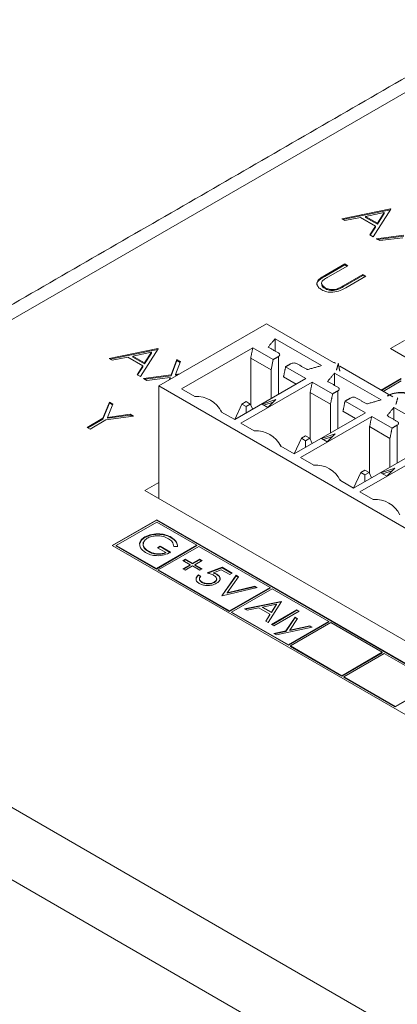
# Model space of a CAD drawing. Header units: inches. Extents: x 0.2 to 16.3, y 0.2 to 11.5.
# Tile 16 of 71: x 1.418 to 1.867, y 1.832 to 3.004. Entities that reach past the tile are written whole.
import ezdxf

# ---------------------------------------------------------------- set-up
doc = ezdxf.new("R2010")
doc.units = ezdxf.units.IN
doc.header["$MEASUREMENT"] = 0

msp = doc.modelspace()

# ---------------------------------------------------------------- linework, layer by layer
at = {"color": 7, "linetype": 'Continuous', "lineweight": 15}
for p, q in [((2.7636, 3.429), (0.9176, 2.3633)), ((1.8011, 2.7668), (1.859, 2.7787)), ((1.8024, 2.766), (1.859, 2.7776)), ((1.8595, 2.7784), (1.8383, 2.7453)), ((1.859, 2.7787), (1.8595, 2.7784)), ((1.859, 2.7776), (1.859, 2.7787)), ((1.859, 2.7776), (1.859, 2.7776)), ((1.8049, 2.7646), (1.8011, 2.7668)), ((1.8235, 2.7684), (1.8049, 2.7646)), ((1.8413, 2.7581), (1.8235, 2.7684)), ((1.8515, 2.7742), (1.8294, 2.7696)), ((1.8294, 2.7685), (1.8294, 2.7696)), ((1.8294, 2.7696), (1.8434, 2.7615)), ((1.8294, 2.7685), (1.8434, 2.7604)), ((1.8434, 2.7615), (1.8515, 2.7742)), ((1.8434, 2.7604), (1.8515, 2.7731)), ((1.8515, 2.7731), (1.8515, 2.7742)), ((1.8345, 2.7475), (1.8413, 2.7581)), ((1.835, 2.7472), (1.8413, 2.757)), ((1.8413, 2.757), (1.8413, 2.7581)), ((1.8434, 2.7604), (1.8434, 2.7615)), ((1.8383, 2.7453), (1.8345, 2.7475)), ((1.8421, 2.7431), (1.875, 2.7473)), ((1.8462, 2.7408), (1.8421, 2.7431)), ((1.8436, 2.7422), (1.875, 2.7462)), ((1.8738, 2.7443), (1.8462, 2.7408)), ((1.7809, 2.6994), (1.8047, 2.7131)), ((1.7809, 2.6983), (1.8047, 2.712)), ((1.8082, 2.711), (1.7846, 2.6974)), ((1.8047, 2.7131), (1.8082, 2.711)), ((1.8047, 2.712), (1.8047, 2.7131)), ((1.8047, 2.712), (1.8073, 2.7105)), ((1.7809, 2.6983), (1.7809, 2.6994)), ((1.8028, 2.687), (1.8263, 2.7005)), ((1.8028, 2.6859), (1.8263, 2.6995)), ((1.8298, 2.6985), (1.8061, 2.6848)), ((1.8263, 2.7005), (1.8298, 2.6985)), ((1.8263, 2.6995), (1.8263, 2.7005)), ((1.8263, 2.6995), (1.8289, 2.698)), ((1.7734, 2.6931), (1.7734, 2.6942)), ((1.7812, 2.6837), (1.7812, 2.6847)), ((1.7963, 2.6826), (1.7963, 2.6837)), ((1.8028, 2.6859), (1.8028, 2.687)), ((1.5833, 2.5679), (1.7114, 2.6418)), ((1.7114, 2.6418), (1.7913, 2.5957)), ((1.7771, 2.5921), (1.7218, 2.624)), ((1.7218, 2.6094), (1.7218, 2.624)), ((1.5242, 2.6006), (1.5821, 2.6125)), ((1.5821, 2.6125), (1.5826, 2.6122)), ((1.5821, 2.6114), (1.5821, 2.6125)), ((1.6952, 2.6133), (1.6105, 2.5643)), ((1.7195, 2.5993), (1.6952, 2.6133)), ((1.859, 2.6123), (1.8756, 2.6219)), ((3.153, 1.8653), (1.859, 2.6123)), ((1.528, 2.5984), (1.5242, 2.6006)), ((1.5256, 2.5998), (1.5821, 2.6114)), ((1.5466, 2.6022), (1.528, 2.5984)), ((1.5644, 2.5919), (1.5466, 2.6022)), ((1.5747, 2.608), (1.5525, 2.6034)), ((1.5525, 2.6023), (1.5525, 2.6034)), ((1.5525, 2.6034), (1.5666, 2.5953)), ((1.5525, 2.6023), (1.5666, 2.5942)), ((1.5826, 2.6122), (1.5615, 2.5791)), ((1.5666, 2.5953), (1.5747, 2.608)), ((1.5666, 2.5942), (1.5747, 2.6069)), ((1.5747, 2.6069), (1.5747, 2.608)), ((1.5821, 2.6114), (1.5821, 2.6114)), ((1.6928, 2.6011), (1.6928, 2.5452)), ((1.717, 2.5872), (1.6928, 2.6011)), ((1.7257, 2.6029), (1.7257, 2.5578)), ((1.5576, 2.5813), (1.5644, 2.5919)), ((1.5581, 2.581), (1.5644, 2.5908)), ((1.5644, 2.5908), (1.5644, 2.5919)), ((1.5666, 2.5942), (1.5666, 2.5953)), ((1.5981, 2.581), (1.605, 2.5993)), ((1.5981, 2.58), (1.605, 2.5982)), ((1.6091, 2.5969), (1.6033, 2.5817)), ((1.605, 2.5993), (1.6091, 2.5969)), ((1.605, 2.5982), (1.605, 2.5993)), ((1.605, 2.5982), (1.6088, 2.596)), ((1.717, 2.5872), (1.7195, 2.5993)), ((1.7585, 2.5768), (1.7343, 2.5907)), ((1.7987, 2.5914), (1.862, 2.5549)), ((1.5615, 2.5791), (1.5576, 2.5813)), ((1.5652, 2.5769), (1.5981, 2.581)), ((1.5668, 2.576), (1.5981, 2.58)), ((1.597, 2.578), (1.5693, 2.5745)), ((1.5958, 2.5751), (1.597, 2.578)), ((1.597, 2.577), (1.597, 2.578)), ((1.5981, 2.58), (1.5981, 2.581)), ((1.6033, 2.5817), (1.6084, 2.5824)), ((1.6033, 2.5806), (1.6033, 2.5817)), ((1.6033, 2.5806), (1.6061, 2.581)), ((1.717, 2.5872), (1.717, 2.5528)), ((1.7318, 2.5786), (1.7468, 2.57)), ((1.8478, 2.5513), (1.7925, 2.5832)), ((1.7925, 2.5686), (1.7925, 2.5832)), ((1.5693, 2.5745), (1.5652, 2.5769)), ((2.1748, 2.2264), (1.5833, 2.5679)), ((1.5833, 2.5679), (1.5833, 2.434)), ((1.5964, 2.5754), (1.597, 2.577)), ((1.6738, 2.5278), (1.7585, 2.5768)), ((1.766, 2.5725), (1.6812, 2.5235)), ((1.7902, 2.5585), (1.766, 2.5725)), ((1.8719, 2.5767), (1.8481, 2.5629)), ((1.8719, 2.5762), (1.8485, 2.5626)), ((1.8719, 2.574), (1.8504, 2.5615)), ((1.6105, 2.5643), (1.6263, 2.5552)), ((1.7635, 2.5603), (1.7635, 2.5044)), ((1.7877, 2.5463), (1.7635, 2.5603)), ((1.7964, 2.5621), (1.7964, 2.517)), ((1.5168, 2.5294), (1.5248, 2.5486)), ((1.5168, 2.5283), (1.5248, 2.5475)), ((1.5288, 2.5462), (1.5223, 2.5305)), ((1.5248, 2.5486), (1.5288, 2.5462)), ((1.5248, 2.5475), (1.5248, 2.5486)), ((1.5248, 2.5475), (1.5285, 2.5454)), ((1.6737, 2.5278), (1.6824, 2.5464)), ((1.6873, 2.5493), (1.6824, 2.5464)), ((1.6824, 2.5464), (1.6873, 2.5436)), ((1.6922, 2.5464), (1.6873, 2.5493)), ((1.6873, 2.5436), (1.6922, 2.5464)), ((1.6873, 2.5356), (1.6873, 2.5436)), ((1.6951, 2.5401), (1.6922, 2.5464)), ((1.7226, 2.5517), (1.7062, 2.5463)), ((1.7062, 2.5463), (1.7131, 2.5422)), ((1.7194, 2.5485), (1.7085, 2.5449)), ((1.7131, 2.5422), (1.7226, 2.5517)), ((1.7877, 2.5463), (1.7877, 2.5119)), ((1.8292, 2.5359), (1.805, 2.5499)), ((1.9185, 2.5104), (1.8632, 2.5424)), ((1.8632, 2.5278), (1.8632, 2.5424)), ((1.5535, 2.532), (1.5203, 2.5274)), ((1.5223, 2.5305), (1.5494, 2.5343)), ((1.5223, 2.5295), (1.5494, 2.5333)), ((1.5223, 2.5295), (1.5223, 2.5305)), ((1.5494, 2.5343), (1.5535, 2.532)), ((1.5494, 2.5333), (1.5494, 2.5343)), ((1.5494, 2.5333), (1.552, 2.5318)), ((1.658, 2.5369), (1.6738, 2.5278)), ((1.7445, 2.487), (1.8292, 2.5359)), ((1.8367, 2.5316), (1.7519, 2.4827)), ((1.8025, 2.5378), (1.8175, 2.5291)), ((1.8609, 2.5177), (1.8367, 2.5316)), ((1.4981, 2.5186), (1.5168, 2.5294)), ((1.5016, 2.5166), (1.4981, 2.5186)), ((1.499, 2.5181), (1.5168, 2.5283)), ((1.5203, 2.5274), (1.5016, 2.5166)), ((1.5168, 2.5283), (1.5168, 2.5294)), ((1.6812, 2.5235), (1.697, 2.5144)), ((1.8342, 2.5195), (1.8342, 2.4636)), ((1.8584, 2.5055), (1.8342, 2.5195)), ((1.8671, 2.5213), (1.8671, 2.4762)), ((1.758, 2.5084), (1.7531, 2.5056)), ((1.7629, 2.5056), (1.758, 2.5084)), ((1.7933, 2.5109), (1.7769, 2.5054)), ((1.7901, 2.5077), (1.7792, 2.5041)), ((1.7838, 2.5014), (1.7933, 2.5109)), ((1.7287, 2.4961), (1.7445, 2.487)), ((1.7444, 2.487), (1.7531, 2.5056)), ((1.7531, 2.5056), (1.758, 2.5028)), ((1.758, 2.5028), (1.7629, 2.5056)), ((1.758, 2.4948), (1.758, 2.5028)), ((1.7658, 2.4993), (1.7629, 2.5056)), ((1.7769, 2.5054), (1.7838, 2.5014)), ((1.8584, 2.5055), (1.8584, 2.4711)), ((1.8152, 2.4462), (1.9, 2.4951)), ((1.9074, 2.4908), (1.8226, 2.4419)), ((1.7519, 2.4827), (1.7677, 2.4736)), ((1.8152, 2.4462), (1.8238, 2.4648)), ((1.8287, 2.4676), (1.8238, 2.4648)), ((1.8238, 2.4648), (1.8287, 2.462)), ((1.8336, 2.4648), (1.8287, 2.4676)), ((1.8287, 2.462), (1.8336, 2.4648)), ((1.8287, 2.454), (1.8287, 2.462)), ((1.8365, 2.4585), (1.8336, 2.4648)), ((1.8641, 2.4701), (1.8476, 2.4646)), ((1.8476, 2.4646), (1.8545, 2.4606)), ((1.8608, 2.4669), (1.8499, 2.4633)), ((1.8545, 2.4606), (1.8641, 2.4701)), ((1.5667, 2.4436), (1.5833, 2.4532)), ((1.7994, 2.4553), (1.8152, 2.4462)), ((2.8607, 1.6965), (1.5667, 2.4436)), ((1.8226, 2.4419), (1.8384, 2.4328)), ((1.5809, 2.4086), (1.5281, 2.3782)), ((1.5809, 2.4081), (1.5285, 2.3779)), ((1.5809, 2.4059), (1.5328, 2.3782)), ((2.1344, 2.0891), (1.5809, 2.4086)), ((1.5809, 2.4081), (1.5809, 2.4086)), ((2.1339, 2.0888), (1.5809, 2.4081)), ((1.6285, 2.3784), (1.5809, 2.4059)), ((1.5281, 2.3782), (2.0816, 2.0586)), ((1.5328, 2.3782), (1.5805, 2.3507)), ((1.5328, 2.3776), (1.5328, 2.3782)), ((1.5606, 2.3798), (1.5606, 2.3803)), ((1.5669, 2.3876), (1.5669, 2.3882)), ((1.5805, 2.3507), (1.6285, 2.3784)), ((1.5982, 2.3874), (1.5982, 2.3879)), ((1.6285, 2.3779), (1.6285, 2.3784)), ((1.5328, 2.3776), (1.5805, 2.3501)), ((1.571, 2.3708), (1.571, 2.3714)), ((1.5805, 2.3501), (1.6285, 2.3779)), ((1.582, 2.3755), (1.585, 2.3772)), ((1.5918, 2.3698), (1.582, 2.3755)), ((1.5825, 2.3752), (1.585, 2.3767)), ((1.6309, 2.377), (1.5828, 2.3493)), ((1.585, 2.3772), (1.5975, 2.3701)), ((1.585, 2.3767), (1.585, 2.3772)), ((1.585, 2.3767), (1.5975, 2.3695)), ((1.5918, 2.3693), (1.5918, 2.3698)), ((1.6057, 2.377), (1.6013, 2.377)), ((1.7158, 2.328), (1.6309, 2.377)), ((1.6122, 2.3602), (1.6149, 2.3618)), ((1.6209, 2.3552), (1.6122, 2.3602)), ((1.6122, 2.3502), (1.6209, 2.3552)), ((1.6127, 2.36), (1.6149, 2.3612)), ((1.6127, 2.3499), (1.6209, 2.3547)), ((1.6149, 2.3618), (1.6236, 2.3568)), ((1.6149, 2.3612), (1.6149, 2.3618)), ((1.6149, 2.3612), (1.6236, 2.3562)), ((1.6209, 2.3547), (1.6209, 2.3552)), ((1.6236, 2.3568), (1.6323, 2.3618)), ((1.6236, 2.3562), (1.6323, 2.3612)), ((1.6236, 2.3562), (1.6236, 2.3568)), ((1.6349, 2.3602), (1.6262, 2.3552)), ((1.6262, 2.3552), (1.6349, 2.3502)), ((1.6262, 2.3547), (1.6262, 2.3552)), ((1.6262, 2.3547), (1.6344, 2.3499)), ((1.6323, 2.3618), (1.6349, 2.3602)), ((1.6323, 2.3612), (1.6323, 2.3618)), ((1.6323, 2.3612), (1.6344, 2.36)), ((0.9176, 2.3497), (2.7052, 1.3177)), ((1.5805, 2.3501), (1.5805, 2.3507)), ((1.5828, 2.3493), (1.6677, 2.3003)), ((1.5828, 2.3488), (1.5828, 2.3493)), ((1.5828, 2.3488), (1.6677, 2.2997)), ((1.6149, 2.3487), (1.6122, 2.3502)), ((1.6236, 2.3537), (1.6149, 2.3487)), ((1.6323, 2.3487), (1.6236, 2.3537)), ((1.6307, 2.343), (1.6334, 2.3415)), ((1.6307, 2.3425), (1.6307, 2.343)), ((1.6349, 2.3502), (1.6323, 2.3487)), ((1.6409, 2.3454), (1.6587, 2.3522)), ((1.6418, 2.3452), (1.6587, 2.3516)), ((1.6577, 2.3492), (1.6484, 2.3457)), ((1.6484, 2.3451), (1.6484, 2.3457)), ((1.6524, 2.3435), (1.6524, 2.344)), ((1.6678, 2.3434), (1.6577, 2.3492)), ((1.6587, 2.3522), (1.6708, 2.3452)), ((1.6587, 2.3516), (1.6587, 2.3522)), ((1.6587, 2.3516), (1.6703, 2.3449)), ((1.6708, 2.3452), (1.6678, 2.3434)), ((1.6307, 2.3425), (1.6334, 2.3409)), ((1.6346, 2.3341), (1.6346, 2.3347)), ((1.6495, 2.3341), (1.6495, 2.3347)), ((1.6583, 2.3184), (1.6753, 2.3426)), ((1.6586, 2.3182), (1.6753, 2.342)), ((1.6781, 2.3409), (1.6647, 2.3219)), ((1.6753, 2.3426), (1.6781, 2.3409)), ((1.6753, 2.342), (1.6753, 2.3426)), ((1.6753, 2.342), (1.6779, 2.3406)), ((1.7006, 2.328), (1.6587, 2.3182)), ((1.6647, 2.3219), (1.6978, 2.3296)), ((1.6647, 2.3213), (1.6978, 2.3291)), ((1.6647, 2.3213), (1.6647, 2.3219)), ((1.6677, 2.3003), (1.7158, 2.328)), ((1.6677, 2.2997), (1.7158, 2.3275)), ((1.7182, 2.3267), (1.6701, 2.2989)), ((1.6978, 2.3296), (1.7006, 2.328)), ((1.6978, 2.3291), (1.6978, 2.3296)), ((1.6978, 2.3291), (1.6999, 2.3278)), ((1.7158, 2.3275), (1.7158, 2.328)), ((1.7857, 2.2877), (1.7182, 2.3267)), ((1.6587, 2.3182), (1.6583, 2.3184)), ((1.6855, 2.3027), (1.7289, 2.3116)), ((1.6862, 2.3023), (1.7289, 2.3111)), ((1.7234, 2.3082), (1.7068, 2.3048)), ((1.7293, 2.3114), (1.7135, 2.2865)), ((1.7173, 2.2987), (1.7234, 2.3082)), ((1.7234, 2.3077), (1.7234, 2.3082)), ((1.7289, 2.3116), (1.7293, 2.3114)), ((1.7289, 2.3111), (1.7289, 2.3116)), ((1.7289, 2.3111), (1.7291, 2.311)), ((1.6677, 2.2997), (1.6677, 2.3003)), ((1.6701, 2.2984), (1.6701, 2.2989)), ((1.6701, 2.2989), (1.7376, 2.2599)), ((1.6701, 2.2984), (1.7376, 2.2594)), ((1.6884, 2.301), (1.6855, 2.3027)), ((1.7023, 2.3039), (1.6884, 2.301)), ((1.7157, 2.2962), (1.7023, 2.3039)), ((1.7068, 2.3048), (1.7173, 2.2987)), ((1.7068, 2.3042), (1.7068, 2.3048)), ((1.7068, 2.3042), (1.7173, 2.2982)), ((1.7106, 2.2882), (1.7157, 2.2962)), ((1.7157, 2.2956), (1.7157, 2.2962)), ((1.7173, 2.2982), (1.7234, 2.3077)), ((1.7173, 2.2982), (1.7173, 2.2987)), ((1.7176, 2.2841), (1.7478, 2.3016)), ((1.7181, 2.2839), (1.7478, 2.301)), ((1.7505, 2.3001), (1.7203, 2.2826)), ((1.7478, 2.3016), (1.7505, 2.3001)), ((1.7478, 2.301), (1.7478, 2.3016)), ((1.7478, 2.301), (1.75, 2.2998)), ((0.8804, 2.2852), (2.6679, 1.2532)), ((1.7135, 2.2865), (1.7106, 2.2882)), ((1.7108, 2.288), (1.7157, 2.2956)), ((1.7346, 2.2765), (1.7456, 2.2929)), ((1.7346, 2.2759), (1.7456, 2.2923)), ((1.7376, 2.2599), (1.7857, 2.2877)), ((1.7376, 2.2594), (1.7857, 2.2871)), ((1.7484, 2.2912), (1.7392, 2.2775)), ((1.7881, 2.2863), (1.74, 2.2586)), ((1.7456, 2.2929), (1.7484, 2.2912)), ((1.7456, 2.2923), (1.7456, 2.2929)), ((1.7456, 2.2923), (1.7482, 2.2908)), ((1.7857, 2.2871), (1.7857, 2.2877)), ((1.8492, 2.251), (1.7881, 2.2863)), ((1.7203, 2.2826), (1.7176, 2.2841)), ((1.7204, 2.2734), (1.7346, 2.2765)), ((1.7233, 2.2717), (1.7204, 2.2734)), ((1.7211, 2.273), (1.7346, 2.2759)), ((1.766, 2.2811), (1.7233, 2.2717)), ((1.7346, 2.2759), (1.7346, 2.2765)), ((1.7392, 2.2775), (1.7631, 2.2827)), ((1.7392, 2.2769), (1.7631, 2.2822)), ((1.7392, 2.2769), (1.7392, 2.2775)), ((1.7631, 2.2827), (1.766, 2.2811)), ((1.7631, 2.2822), (1.7631, 2.2827)), ((1.7631, 2.2822), (1.7653, 2.2809)), ((1.7376, 2.2594), (1.7376, 2.2599)), ((1.74, 2.258), (1.74, 2.2586)), ((1.74, 2.2586), (1.8012, 2.2232)), ((1.74, 2.258), (1.8012, 2.2227)), ((1.8012, 2.2232), (1.8492, 2.251)), ((1.8012, 2.2227), (1.8492, 2.2504)), ((1.8516, 2.2496), (1.8035, 2.2219)), ((1.8492, 2.2504), (1.8492, 2.251)), ((1.9129, 2.2142), (1.8516, 2.2496)), ((1.8012, 2.2227), (1.8012, 2.2232)), ((1.8035, 2.2219), (1.8648, 2.1865)), ((1.8035, 2.2213), (1.8035, 2.2219)), ((1.8035, 2.2213), (1.8648, 2.186)), ((1.8648, 2.1865), (1.9129, 2.2142)), ((1.8648, 2.186), (1.9129, 2.2137)), ((1.8648, 2.186), (1.8648, 2.1865))]:
    msp.add_line(p, q, dxfattribs=at)
for centre, radius, start, end in [((1.792, 2.5948), 0.00115, 350.7845, 129.2047), ((1.6289, 2.5232), 0.0321, 25.2466, 94.7588), ((1.6996, 2.4824), 0.0321, 25.2465, 94.7588), ((1.7703, 2.4416), 0.0321, 25.2466, 94.7588), ((1.8411, 2.4008), 0.0321, 25.2466, 94.7588)]:
    msp.add_arc(centre, radius, start, end, dxfattribs=at)
for points in [[(2.7373, 3.4316), (0.8913, 2.3659)], [(1.7769, 2.6905), (1.7769, 2.6892)], [(1.7135, 2.6142), (1.7218, 2.624)], [(1.6952, 2.6133), (1.6928, 2.6011)], [(1.7257, 2.6072), (1.7135, 2.6142)], [(1.7195, 2.5993), (1.7257, 2.6029)], [(1.7343, 2.5907), (1.7318, 2.5786)], [(1.7405, 2.5943), (1.7343, 2.5907)], [(1.7601, 2.5873), (1.748, 2.5943)], [(1.7771, 2.5921), (1.7601, 2.5873)], [(1.7969, 2.5946), (1.7948, 2.5868)], [(1.7987, 2.5856), (1.7969, 2.5946)], [(1.7843, 2.5734), (1.7925, 2.5832)], [(1.766, 2.5725), (1.7635, 2.5603)], [(1.7964, 2.5664), (1.7843, 2.5734)], [(1.7877, 2.5463), (1.7902, 2.5585)], [(1.7902, 2.5585), (1.7964, 2.5621)], [(1.8676, 2.5538), (1.8655, 2.546)], [(1.805, 2.5499), (1.8025, 2.5378)], [(1.8113, 2.5535), (1.805, 2.5499)], [(1.8308, 2.5465), (1.8187, 2.5535)], [(1.8478, 2.5513), (1.8308, 2.5465)], [(1.855, 2.5326), (1.8632, 2.5424)], [(1.6581, 2.5368), (1.6575, 2.5386)], [(1.8367, 2.5316), (1.8342, 2.5195)], [(1.8671, 2.5256), (1.855, 2.5326)], [(1.8609, 2.5177), (1.8671, 2.5213)], [(1.8584, 2.5055), (1.8609, 2.5177)], [(1.7288, 2.496), (1.7282, 2.4978)], [(1.7995, 2.4552), (1.7989, 2.4569)]]:
    msp.add_open_spline(points, degree=1, dxfattribs=at)
for points, knots in [([(1.7734, 2.6942), (1.7746, 2.6952), (1.7769, 2.697), (1.7797, 2.6986), (1.7809, 2.6994)], [0, 0, 0, 0, 0.5594988, 1, 1, 1, 1]), ([(1.7734, 2.6931), (1.7746, 2.6941), (1.7769, 2.696), (1.7797, 2.6976), (1.7809, 2.6983)], [0, 0, 0, 0, 0.5594988, 1, 1, 1, 1]), ([(1.7796, 2.6943), (1.7786, 2.6935), (1.7767, 2.6918), (1.777, 2.6881), (1.7796, 2.686), (1.7812, 2.6847)], [0, 0, 0, 0, 0.281056, 0.560821, 1, 1, 1, 1]), ([(1.7846, 2.6974), (1.7837, 2.6969), (1.7819, 2.6959), (1.7803, 2.6948), (1.7796, 2.6943)], [0, 0, 0, 0, 0.560124, 1, 1, 1, 1]), ([(1.7773, 2.6823), (1.7759, 2.6832), (1.7732, 2.6851), (1.7714, 2.6884), (1.7714, 2.6915), (1.7727, 2.6933), (1.7734, 2.6942)], [0, 0, 0, 0, 0.280221, 0.559915, 0.779951, 1, 1, 1, 1]), ([(1.7716, 2.6879), (1.7715, 2.6887), (1.7714, 2.6906), (1.7727, 2.6922), (1.7734, 2.6931)], [0, 0, 0, 0, 0.469203, 1, 1, 1, 1]), ([(1.7773, 2.6893), (1.7772, 2.6888), (1.7771, 2.6867), (1.7794, 2.6849), (1.7812, 2.6837)], [0, 0, 0, 0, 0.258582, 1, 1, 1, 1]), ([(1.8061, 2.6848), (1.8039, 2.6836), (1.7995, 2.6811), (1.7913, 2.6791), (1.7831, 2.6796), (1.7792, 2.6814), (1.7773, 2.6823)], [0, 0, 0, 0, 0.281655, 0.560111, 0.78008, 1, 1, 1, 1]), ([(1.7812, 2.6847), (1.7824, 2.6842), (1.7848, 2.6831), (1.7891, 2.6825), (1.793, 2.6827), (1.7952, 2.6834), (1.7963, 2.6837)], [0, 0, 0, 0, 0.279786, 0.559376, 0.779569, 1, 1, 1, 1]), ([(1.7812, 2.6837), (1.7824, 2.6831), (1.7848, 2.682), (1.7891, 2.6814), (1.793, 2.6817), (1.7952, 2.6823), (1.7963, 2.6826)], [0, 0, 0, 0, 0.279786, 0.559376, 0.779569, 1, 1, 1, 1]), ([(1.7963, 2.6837), (1.7976, 2.6842), (1.7998, 2.6853), (1.8019, 2.6864), (1.8028, 2.687)], [0, 0, 0, 0, 0.559624, 1, 1, 1, 1]), ([(1.7963, 2.6826), (1.7976, 2.6832), (1.7998, 2.6842), (1.8019, 2.6854), (1.8028, 2.6859)], [0, 0, 0, 0, 0.559624, 1, 1, 1, 1]), ([(1.7257, 2.6029), (1.7261, 2.6032), (1.727, 2.6038), (1.7274, 2.605), (1.727, 2.6063), (1.7261, 2.6069), (1.7257, 2.6072)], [0, 0, 0, 0, 0.250001, 0.5, 0.749999, 1, 1, 1, 1]), ([(1.748, 2.5943), (1.7474, 2.5946), (1.7463, 2.5951), (1.7443, 2.5953), (1.7422, 2.5951), (1.7411, 2.5946), (1.7405, 2.5943)], [0, 0, 0, 0, 0.2499983, 0.5000006, 0.7499987, 1, 1, 1, 1]), ([(1.7964, 2.5621), (1.7968, 2.5624), (1.7977, 2.563), (1.7981, 2.5642), (1.7977, 2.5654), (1.7968, 2.5661), (1.7964, 2.5664)], [0, 0, 0, 0, 0.2500013, 0.4999994, 0.7500017, 1, 1, 1, 1]), ([(1.8187, 2.5535), (1.8181, 2.5538), (1.8171, 2.5543), (1.815, 2.5545), (1.8129, 2.5543), (1.8118, 2.5538), (1.8113, 2.5535)], [0, 0, 0, 0, 0.250001, 0.5, 0.749999, 1, 1, 1, 1]), ([(1.8554, 2.5565), (1.858, 2.5576), (1.8632, 2.56), (1.8726, 2.5605), (1.8808, 2.5591), (1.8847, 2.5572), (1.8867, 2.5562)], [0, 0, 0, 0, 0.27959, 0.559072, 0.779411, 1, 1, 1, 1]), ([(1.8554, 2.5559), (1.858, 2.5571), (1.8632, 2.5594), (1.8726, 2.5599), (1.8808, 2.5586), (1.8847, 2.5567), (1.8867, 2.5557)], [0, 0, 0, 0, 0.27959, 0.559072, 0.779411, 1, 1, 1, 1]), ([(1.8671, 2.5213), (1.8676, 2.5216), (1.8684, 2.5222), (1.8688, 2.5234), (1.8684, 2.5246), (1.8676, 2.5252), (1.8671, 2.5256)], [0, 0, 0, 0, 0.250001, 0.4999997, 0.7500005, 1, 1, 1, 1]), ([(1.5669, 2.3882), (1.5695, 2.3893), (1.5747, 2.3917), (1.5841, 2.3922), (1.5923, 2.3908), (1.5963, 2.3889), (1.5982, 2.3879)], [0, 0, 0, 0, 0.2795906, 0.5590712, 0.7794109, 1, 1, 1, 1]), ([(1.5669, 2.3876), (1.5695, 2.3888), (1.5747, 2.3911), (1.5841, 2.3917), (1.5923, 2.3903), (1.5963, 2.3884), (1.5982, 2.3874)], [0, 0, 0, 0, 0.2795906, 0.5590712, 0.7794109, 1, 1, 1, 1]), ([(1.5606, 2.3803), (1.5611, 2.382), (1.5621, 2.3849), (1.5654, 2.3872), (1.5669, 2.3882)], [0, 0, 0, 0, 0.559318, 1, 1, 1, 1]), ([(1.5606, 2.3798), (1.5611, 2.3814), (1.5621, 2.3844), (1.5654, 2.3866), (1.5669, 2.3876)], [0, 0, 0, 0, 0.559318, 1, 1, 1, 1]), ([(1.5678, 2.3698), (1.5653, 2.3715), (1.5608, 2.3746), (1.5607, 2.3786), (1.5606, 2.3803)], [0, 0, 0, 0, 0.559617, 1, 1, 1, 1]), ([(1.5697, 2.3867), (1.568, 2.3854), (1.5647, 2.3828), (1.5645, 2.3782), (1.5668, 2.3742), (1.5696, 2.3723), (1.571, 2.3714)], [0, 0, 0, 0, 0.279062, 0.558584, 0.779237, 1, 1, 1, 1]), ([(1.5654, 2.3811), (1.5651, 2.3799), (1.5645, 2.3773), (1.5669, 2.3737), (1.5697, 2.3718), (1.571, 2.3708)], [0, 0, 0, 0, 0.335084, 0.667459, 1, 1, 1, 1]), ([(1.5951, 2.3862), (1.593, 2.3872), (1.5889, 2.3891), (1.5814, 2.3898), (1.5746, 2.389), (1.5713, 2.3875), (1.5697, 2.3867)], [0, 0, 0, 0, 0.279848, 0.559555, 0.779847, 1, 1, 1, 1]), ([(1.6013, 2.377), (1.601, 2.3789), (1.6004, 2.3824), (1.5967, 2.3851), (1.5951, 2.3862)], [0, 0, 0, 0, 0.559839, 1, 1, 1, 1]), ([(1.5982, 2.3879), (1.6007, 2.3861), (1.6051, 2.3829), (1.6055, 2.3788), (1.6057, 2.377)], [0, 0, 0, 0, 0.558578, 1, 1, 1, 1]), ([(1.5982, 2.3874), (1.6007, 2.3856), (1.6051, 2.3823), (1.6055, 2.3782), (1.6057, 2.3764)], [0, 0, 0, 0, 0.558578, 1, 1, 1, 1]), ([(1.5975, 2.3701), (1.5951, 2.3689), (1.5903, 2.3665), (1.5813, 2.3656), (1.5734, 2.3669), (1.5697, 2.3688), (1.5678, 2.3698)], [0, 0, 0, 0, 0.280352, 0.559367, 0.779371, 1, 1, 1, 1]), ([(1.571, 2.3714), (1.5727, 2.3706), (1.576, 2.3689), (1.5819, 2.368), (1.5875, 2.3683), (1.5904, 2.3693), (1.5918, 2.3698)], [0, 0, 0, 0, 0.2802536, 0.559912, 0.7799406, 1, 1, 1, 1]), ([(1.571, 2.3708), (1.5727, 2.37), (1.576, 2.3684), (1.5819, 2.3675), (1.5875, 2.3678), (1.5904, 2.3688), (1.5918, 2.3693)], [0, 0, 0, 0, 0.2802536, 0.559912, 0.7799406, 1, 1, 1, 1]), ([(1.6314, 2.333), (1.6303, 2.3338), (1.628, 2.3354), (1.6274, 2.3384), (1.6284, 2.341), (1.63, 2.3423), (1.6307, 2.343)], [0, 0, 0, 0, 0.2796245, 0.5590176, 0.7793785, 1, 1, 1, 1]), ([(1.6489, 2.3425), (1.6476, 2.3432), (1.6451, 2.3443), (1.6422, 2.3451), (1.6409, 2.3454)], [0, 0, 0, 0, 0.559418, 1, 1, 1, 1]), ([(1.6484, 2.3457), (1.6492, 2.3454), (1.6507, 2.3449), (1.6519, 2.3443), (1.6524, 2.344)], [0, 0, 0, 0, 0.560067, 1, 1, 1, 1]), ([(1.6484, 2.3451), (1.6492, 2.3449), (1.6507, 2.3444), (1.6519, 2.3437), (1.6524, 2.3435)], [0, 0, 0, 0, 0.560067, 1, 1, 1, 1]), ([(1.6524, 2.344), (1.6537, 2.3431), (1.6562, 2.3413), (1.6567, 2.338), (1.6552, 2.3351), (1.6531, 2.3338), (1.6521, 2.3331)], [0, 0, 0, 0, 0.2796886, 0.5590255, 0.7792931, 1, 1, 1, 1]), ([(1.6524, 2.3435), (1.6537, 2.3426), (1.6563, 2.3408), (1.6563, 2.3385), (1.6563, 2.3373)], [0, 0, 0, 0, 0.5057963, 1, 1, 1, 1]), ([(1.628, 2.3368), (1.6279, 2.3372), (1.6274, 2.3384), (1.6285, 2.3405), (1.63, 2.3418), (1.6307, 2.3425)], [0, 0, 0, 0, 0.210235, 0.604884, 1, 1, 1, 1]), ([(1.6521, 2.3331), (1.6504, 2.3323), (1.647, 2.3307), (1.6408, 2.3302), (1.6353, 2.3311), (1.6327, 2.3324), (1.6314, 2.333)], [0, 0, 0, 0, 0.2798638, 0.5592706, 0.7794233, 1, 1, 1, 1]), ([(1.6334, 2.3415), (1.6328, 2.3409), (1.6316, 2.3397), (1.6317, 2.3376), (1.6328, 2.3359), (1.634, 2.3351), (1.6346, 2.3347)], [0, 0, 0, 0, 0.280052, 0.559167, 0.779584, 1, 1, 1, 1]), ([(1.6319, 2.3386), (1.6318, 2.3381), (1.6317, 2.337), (1.6328, 2.3354), (1.634, 2.3346), (1.6346, 2.3341)], [0, 0, 0, 0, 0.333676, 0.666838, 1, 1, 1, 1]), ([(1.6346, 2.3347), (1.6358, 2.3341), (1.6383, 2.333), (1.6428, 2.3327), (1.6467, 2.3333), (1.6486, 2.3342), (1.6495, 2.3347)], [0, 0, 0, 0, 0.279617, 0.559357, 0.779557, 1, 1, 1, 1]), ([(1.6346, 2.3341), (1.6358, 2.3336), (1.6383, 2.3325), (1.6428, 2.3322), (1.6467, 2.3328), (1.6486, 2.3337), (1.6495, 2.3341)], [0, 0, 0, 0, 0.279617, 0.559357, 0.779557, 1, 1, 1, 1]), ([(1.6495, 2.3347), (1.6505, 2.3353), (1.6523, 2.3366), (1.6525, 2.3391), (1.6512, 2.3411), (1.6497, 2.342), (1.6489, 2.3425)], [0, 0, 0, 0, 0.279538, 0.558615, 0.779047, 1, 1, 1, 1]), ([(1.6495, 2.3341), (1.6505, 2.3348), (1.6523, 2.336), (1.6522, 2.3376), (1.6522, 2.3384)], [0, 0, 0, 0, 0.525752, 1, 1, 1, 1])]:
    msp.add_open_spline(points, degree=3, knots=knots, dxfattribs=at)

doc.saveas('drawing.dxf')
